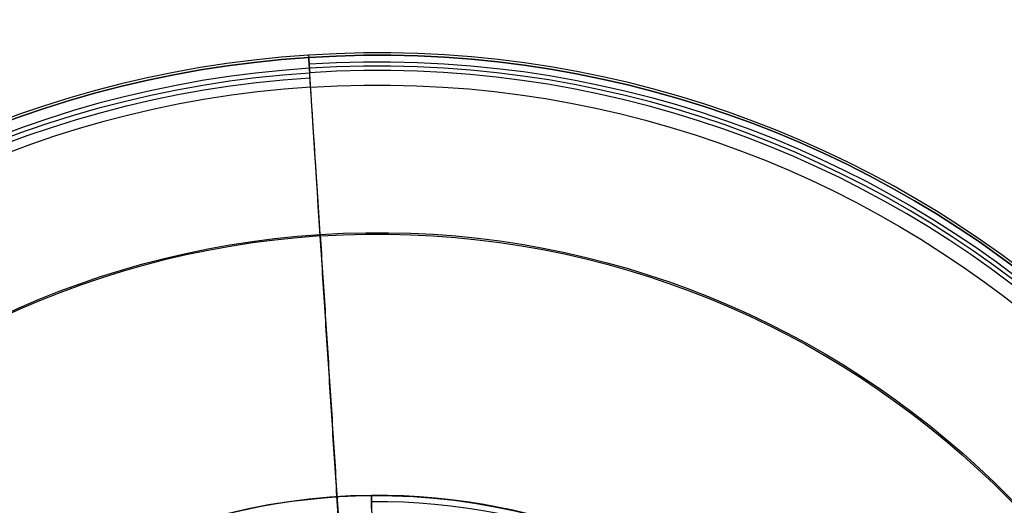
# Model space of a CAD drawing. Header units: millimetres. Extents: x -310 to 310, y -304 to 304.
# Tile 20 of 21: x -99 to 173, y 170 to 304. Entities that reach past the tile are written whole.
import ezdxf

# ---------------------------------------------------------------- set-up
doc = ezdxf.new("R2010")
doc.units = ezdxf.units.MM
doc.layers.add('Default', color=18, linetype='Continuous', true_color=0x000000)

msp = doc.modelspace()

# ---------------------------------------------------------------- linework, layer by layer
at = {"layer": 'Default'}
msp.add_line((-18.88, 293.39, -1259.68), (-18.92, 294.04, -1259.68), dxfattribs=at)
at = {"layer": 'Default', "extrusion": (0, 0, -1)}
for centre, radius, start, end in [((0, 0, 1259.68), 294, 86.3189, 266.3189), ((0, 0, 1189.97), 292.22, 86.3189, 266.3189), ((0, 0, 1264.7), 294, 86.3189, 266.3189), ((0, 0, 1120.41), 285.78, 86.3189, 266.3189), ((0, 0, 1264.7), 294, 266.3189, 86.3189), ((0, 0, 1269.71), 294, 266.3189, 86.3189), ((0, 0, 1120.27), 289.78, 266.3189, 86.3189), ((0, 0, 1195.11), 288.39, 266.3189, 86.3189), ((0, 0, 1072.29), 245.04, 86.3189, 266.3189), ((0, 0, 1076.27), 244.62, 86.3189, 266.3189), ((0, 0, 1072.29), 245.04, 266.3189, 86.3189), ((0, 0, 1156.86), 172.48, 269.4862, 89.4862), ((0, 0, 1156.86), 172.48, 89.4862, 269.4862)]:
    msp.add_arc(centre, radius, start, end, dxfattribs=at)
at = {"layer": 'Default'}
for centre, radius, start, end in [((0, 0, -1259.68), 294.65, 93.6811, 273.6811), ((0, 0, -1259.68), 294.65, 273.6811, 93.6811), ((0, 0, -1269.71), 294, 273.6811, 93.6811), ((0, 0, -1259.68), 294, 93.6811, 273.6811), ((0, 0, -1269.82), 291, 273.6811, 93.6811), ((0, 0, -1269.82), 291, 93.6811, 273.6811), ((0, 0, -1120.27), 289.78, 273.6811, 93.6811), ((0, 0, -1120.41), 285.78, 93.6811, 273.6811), ((0, 0, -1076.27), 244.62, 93.6811, 273.6811), ((0, 0, -1156.43), 172.5, 90.5138, 270.5138), ((0, 0, -1156.43), 172.5, 270.5138, 90.5138), ((0, 0, -1176.65), 170.75, 270.5138, 90.5138)]:
    msp.add_arc(centre, radius, start, end, dxfattribs=at)
at = {"layer": 'Default', "extrusion": (-0.997937, -0.064203, 3.67761e-16)}
for radius in [50, 46]:
    msp.add_arc((-239.81, -1122.01), radius, 96, 178, dxfattribs=at)
at = {"layer": 'Default', "extrusion": (0.99996, 0.008967, -4.79105e-16)}
msp.add_arc((167.5, -1156.43), 5, 355, 360, dxfattribs=at)
at = {"layer": 'Default', "extrusion": (0.99996, 0.008967, -4.06619e-16)}
msp.add_arc((167.5, -1156.43), 5, 0, 90, dxfattribs=at)
at = {"layer": 'Default'}
for points in [[(-18.92, 294.04, -1259.68), (-18.76, 291.61, -1189.97), (-18.6, 289.18, -1120.27)], [(-18.88, 293.39, -1269.71), (-18.88, 293.39, -1264.7), (-18.88, 293.39, -1259.68)], [(-18.68, 290.4, -1269.82), (-18.78, 291.9, -1269.77), (-18.88, 293.39, -1269.71)], [(-18.35, 285.2, -1120.41), (-18.52, 287.8, -1195.11), (-18.68, 290.4, -1269.82)], [(-15.73, 244.53, -1072.29), (-10.35, 160.94, -1063.48), (-4.98, 77.34, -1054.68)], [(-4.95, 76.92, -1058.66), (-10.33, 160.52, -1067.46), (-15.71, 244.12, -1076.27)], [(-1.52, 169.01, -1196.43), (-1.53, 170.74, -1176.65), (-1.55, 172.47, -1156.86)]]:
    msp.add_open_spline(points, degree=2, dxfattribs=at)

doc.saveas('drawing.dxf')
